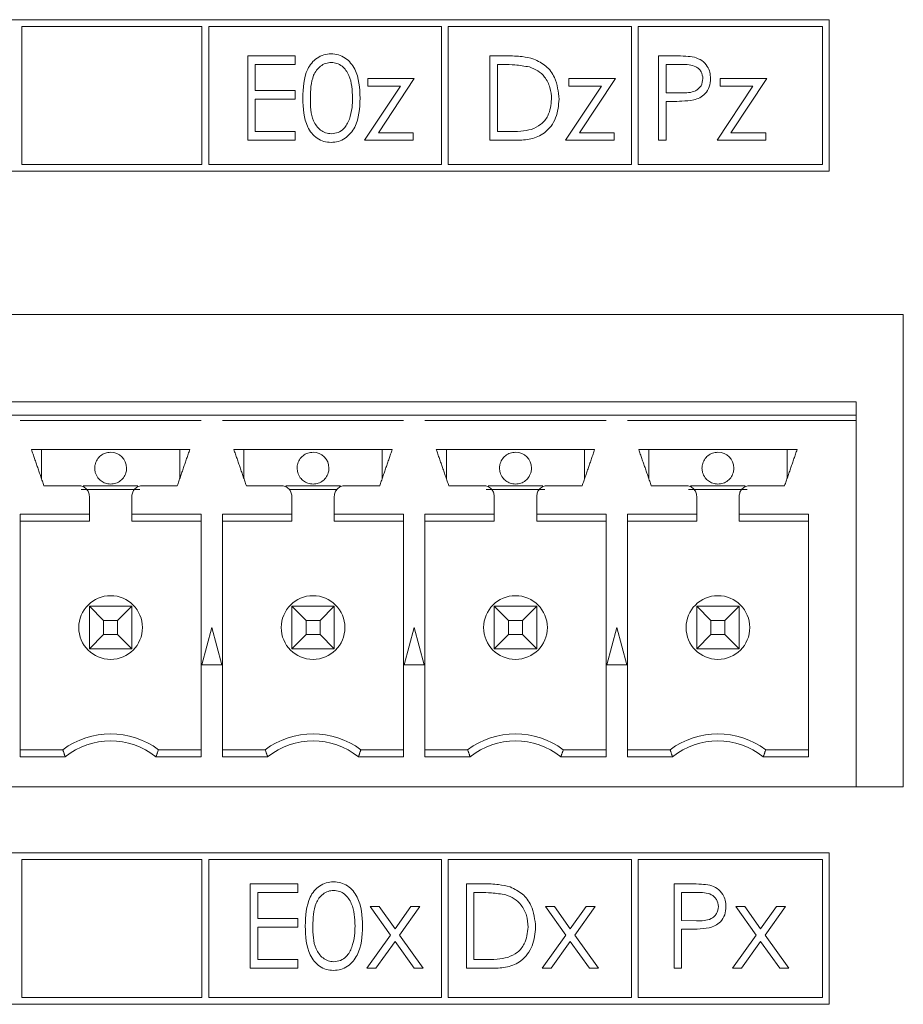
# Model space of a CAD drawing. Header units: inches. Extents: x 0.2 to 16.3, y 0.2 to 11.5.
# Tile 53 of 73: x 9.597 to 10.251, y 6.954 to 7.684. Entities that reach past the tile are written whole.
import ezdxf

# ---------------------------------------------------------------- set-up
doc = ezdxf.new("R2010")
doc.units = ezdxf.units.IN
doc.header["$MEASUREMENT"] = 0

msp = doc.modelspace()

# ---------------------------------------------------------------- linework, layer by layer
at = {"color": 7, "linetype": 'Continuous', "lineweight": 15}
for p, q in [((10.19657, 7.68393), (9.02237, 7.68393)), ((9.59821, 7.67893), (9.59821, 7.57671)), ((9.73174, 7.67893), (9.59821, 7.67893)), ((9.73174, 7.57671), (9.73174, 7.67893)), ((9.73674, 7.67893), (9.73674, 7.57671)), ((9.90928, 7.67893), (9.73674, 7.67893)), ((9.90928, 7.57671), (9.90928, 7.67893)), ((9.91428, 7.67893), (9.91428, 7.57671)), ((10.05006, 7.67893), (9.91428, 7.67893)), ((10.05006, 7.57671), (10.05006, 7.67893)), ((10.05506, 7.67893), (10.05506, 7.57671)), ((10.19157, 7.67893), (10.05506, 7.67893)), ((10.19157, 7.57671), (10.19157, 7.67893)), ((10.19657, 7.57171), (10.19657, 7.68393)), ((9.76565, 7.65706), (9.80091, 7.65706)), ((9.76565, 7.59456), (9.76565, 7.65706)), ((9.80091, 7.65706), (9.80091, 7.65065)), ((9.94514, 7.65706), (9.95776, 7.65706)), ((9.94514, 7.59456), (9.94514, 7.65706)), ((10.07014, 7.65706), (10.08239, 7.65706)), ((10.07014, 7.59456), (10.07014, 7.65706)), ((9.77126, 7.65065), (9.77126, 7.63141)), ((9.80091, 7.65065), (9.77126, 7.65065)), ((9.95075, 7.65065), (9.95075, 7.60097)), ((9.95514, 7.65065), (9.95075, 7.65065)), ((10.07575, 7.65065), (10.07575, 7.62981)), ((10.08718, 7.65065), (10.07575, 7.65065)), ((9.85219, 7.59456), (9.87877, 7.63462)), ((9.85459, 7.64023), (9.88905, 7.64023)), ((9.85459, 7.63462), (9.85459, 7.64023)), ((9.87877, 7.63462), (9.85459, 7.63462)), ((9.88905, 7.64023), (9.86248, 7.60016)), ((10.00123, 7.59456), (10.02781, 7.63462)), ((10.00363, 7.64023), (10.03809, 7.64023)), ((10.00363, 7.63462), (10.00363, 7.64023)), ((10.02781, 7.63462), (10.00363, 7.63462)), ((10.03809, 7.64023), (10.01152, 7.60016)), ((10.11341, 7.59456), (10.13999, 7.63462)), ((10.11581, 7.64023), (10.15027, 7.64023)), ((10.11581, 7.63462), (10.11581, 7.64023)), ((10.13999, 7.63462), (10.11581, 7.63462)), ((10.15027, 7.64023), (10.1237, 7.60016)), ((9.77126, 7.63141), (9.80091, 7.63141)), ((9.80091, 7.63141), (9.80091, 7.625)), ((10.07575, 7.62981), (10.08669, 7.62967)), ((9.77126, 7.625), (9.77126, 7.60097)), ((9.80091, 7.625), (9.77126, 7.625)), ((10.07575, 7.6234), (10.07575, 7.59456)), ((10.08022, 7.6234), (10.07575, 7.6234)), ((9.77126, 7.60097), (9.80091, 7.60097)), ((9.80091, 7.60097), (9.80091, 7.59456)), ((9.86248, 7.60016), (9.88825, 7.60016)), ((9.88825, 7.60016), (9.88825, 7.59456)), ((9.95075, 7.60097), (9.95792, 7.60097)), ((10.01152, 7.60016), (10.03728, 7.60016)), ((10.03728, 7.60016), (10.03728, 7.59456)), ((10.1237, 7.60016), (10.14946, 7.60016)), ((10.14946, 7.60016), (10.14946, 7.59456)), ((9.80091, 7.59456), (9.76565, 7.59456)), ((9.88825, 7.59456), (9.85219, 7.59456)), ((9.96451, 7.59456), (9.94514, 7.59456)), ((10.03728, 7.59456), (10.00123, 7.59456)), ((10.07575, 7.59456), (10.07014, 7.59456)), ((10.14946, 7.59456), (10.11341, 7.59456)), ((9.59821, 7.57671), (9.73174, 7.57671)), ((9.73674, 7.57671), (9.90928, 7.57671)), ((9.91428, 7.57671), (10.05006, 7.57671)), ((10.05506, 7.57671), (10.19157, 7.57671)), ((9.02237, 7.57171), (10.19657, 7.57171)), ((7.50644, 7.46532), (10.25144, 7.46532)), ((10.25144, 7.46532), (10.25144, 7.11532)), ((10.21644, 7.40075), (8.96171, 7.40075)), ((10.21644, 7.39091), (10.21644, 7.40075)), ((9.58116, 7.39091), (9.59699, 7.39091)), ((9.59695, 7.39091), (9.7312, 7.39091)), ((9.59695, 7.38697), (9.7312, 7.38697)), ((9.73116, 7.39091), (9.74699, 7.39091)), ((9.74695, 7.39091), (9.8812, 7.39091)), ((9.74695, 7.38697), (9.8812, 7.38697)), ((9.88116, 7.39091), (9.89699, 7.39091)), ((9.89695, 7.39091), (10.0312, 7.39091)), ((9.89695, 7.38697), (10.0312, 7.38697)), ((10.03116, 7.39091), (10.04699, 7.39091)), ((10.04695, 7.39091), (10.21644, 7.39091)), ((10.04695, 7.38697), (10.21644, 7.38697)), ((10.21644, 7.39091), (10.21644, 7.38697)), ((10.21644, 7.11532), (10.21644, 7.38697)), ((9.72274, 7.36532), (9.60541, 7.36532)), ((9.61289, 7.34367), (9.61289, 7.36532)), ((9.71526, 7.36532), (9.71526, 7.34367)), ((9.87274, 7.36532), (9.75541, 7.36532)), ((9.76289, 7.34367), (9.76289, 7.36532)), ((9.86526, 7.36532), (9.86526, 7.34367)), ((10.02274, 7.36532), (9.90541, 7.36532)), ((9.91289, 7.34367), (9.91289, 7.36532)), ((10.01526, 7.36532), (10.01526, 7.34367)), ((10.17274, 7.36532), (10.05541, 7.36532)), ((10.06289, 7.34367), (10.06289, 7.36532)), ((10.16526, 7.36532), (10.16526, 7.34367)), ((9.68582, 7.33579), (9.64233, 7.33579)), ((9.64379, 7.33855), (9.68436, 7.33855)), ((9.79379, 7.33855), (9.83436, 7.33855)), ((9.83183, 7.33579), (9.79632, 7.33579)), ((9.98582, 7.33579), (9.94233, 7.33579)), ((9.94379, 7.33855), (9.98436, 7.33855)), ((10.13582, 7.33579), (10.09233, 7.33579)), ((10.09379, 7.33855), (10.13436, 7.33855)), ((9.64833, 7.31744), (9.59695, 7.31744)), ((9.59695, 7.31744), (9.59695, 7.1376)), ((9.64833, 7.31217), (9.59695, 7.31217)), ((9.7312, 7.31744), (9.67982, 7.31744)), ((9.67982, 7.31217), (9.7312, 7.31217)), ((9.7312, 7.1376), (9.7312, 7.31744)), ((9.79833, 7.31744), (9.74695, 7.31744)), ((9.74695, 7.31744), (9.74695, 7.1376)), ((9.79833, 7.31217), (9.74695, 7.31217)), ((9.8812, 7.31744), (9.82982, 7.31744)), ((9.82982, 7.31217), (9.8812, 7.31217)), ((9.8812, 7.1376), (9.8812, 7.31744)), ((9.94833, 7.31744), (9.89695, 7.31744)), ((9.89695, 7.31744), (9.89695, 7.1376)), ((9.94833, 7.31217), (9.89695, 7.31217)), ((10.0312, 7.31744), (9.97982, 7.31744)), ((9.97982, 7.31217), (10.0312, 7.31217)), ((10.0312, 7.1376), (10.0312, 7.31744)), ((10.09833, 7.31744), (10.04695, 7.31744)), ((10.04695, 7.31744), (10.04695, 7.1376)), ((10.09833, 7.31217), (10.04695, 7.31217)), ((10.1812, 7.31744), (10.12982, 7.31744)), ((10.12982, 7.31217), (10.1812, 7.31217)), ((10.1812, 7.1376), (10.1812, 7.31744)), ((9.65888, 7.23863), (9.64833, 7.24918)), ((9.64833, 7.24918), (9.67982, 7.24918)), ((9.64833, 7.21768), (9.64833, 7.24918)), ((9.67982, 7.24918), (9.66927, 7.23863)), ((9.67982, 7.24918), (9.67982, 7.21768)), ((9.80888, 7.23863), (9.79833, 7.24918)), ((9.79833, 7.24918), (9.82982, 7.24918)), ((9.79833, 7.21768), (9.79833, 7.24918)), ((9.82982, 7.24918), (9.81927, 7.23863)), ((9.82982, 7.24918), (9.82982, 7.21768)), ((9.94833, 7.24918), (9.95888, 7.23863)), ((9.94833, 7.21768), (9.94833, 7.24918)), ((9.94833, 7.24918), (9.97982, 7.24918)), ((9.97982, 7.24918), (9.96927, 7.23863)), ((9.97982, 7.24918), (9.97982, 7.21768)), ((10.09833, 7.24918), (10.10888, 7.23863)), ((10.09833, 7.21768), (10.09833, 7.24918)), ((10.09833, 7.24918), (10.12982, 7.24918)), ((10.12982, 7.24918), (10.11927, 7.23863)), ((10.12982, 7.24918), (10.12982, 7.21768)), ((9.65888, 7.23863), (9.65888, 7.22823)), ((9.66927, 7.23863), (9.65888, 7.23863)), ((9.66927, 7.22823), (9.66927, 7.23863)), ((9.73907, 7.23343), (9.73169, 7.20587)), ((9.74646, 7.20587), (9.73907, 7.23343)), ((9.81927, 7.23863), (9.80888, 7.23863)), ((9.80888, 7.23863), (9.80888, 7.22823)), ((9.81927, 7.22823), (9.81927, 7.23863)), ((9.88907, 7.23343), (9.88169, 7.20587)), ((9.89646, 7.20587), (9.88907, 7.23343)), ((9.95888, 7.23863), (9.95888, 7.22823)), ((9.96927, 7.23863), (9.95888, 7.23863)), ((9.96927, 7.22823), (9.96927, 7.23863)), ((10.03907, 7.23343), (10.03169, 7.20587)), ((10.04646, 7.20587), (10.03907, 7.23343)), ((10.10888, 7.23863), (10.10888, 7.22823)), ((10.11927, 7.23863), (10.10888, 7.23863)), ((10.11927, 7.22823), (10.11927, 7.23863)), ((9.64833, 7.21768), (9.65888, 7.22823)), ((9.65888, 7.22823), (9.66927, 7.22823)), ((9.67982, 7.21768), (9.66927, 7.22823)), ((9.79833, 7.21768), (9.80888, 7.22823)), ((9.80888, 7.22823), (9.81927, 7.22823)), ((9.82982, 7.21768), (9.81927, 7.22823)), ((9.95888, 7.22823), (9.94833, 7.21768)), ((9.95888, 7.22823), (9.96927, 7.22823)), ((9.97982, 7.21768), (9.96927, 7.22823)), ((10.10888, 7.22823), (10.09833, 7.21768)), ((10.10888, 7.22823), (10.11927, 7.22823)), ((10.12982, 7.21768), (10.11927, 7.22823)), ((9.67982, 7.21768), (9.64833, 7.21768)), ((9.82982, 7.21768), (9.79833, 7.21768)), ((9.97982, 7.21768), (9.94833, 7.21768)), ((10.12982, 7.21768), (10.09833, 7.21768)), ((9.73169, 7.20587), (9.74646, 7.20587)), ((9.88169, 7.20587), (9.89646, 7.20587)), ((10.03169, 7.20587), (10.04646, 7.20587)), ((9.62864, 7.14288), (9.59695, 7.14288)), ((9.59695, 7.1376), (9.63045, 7.1376)), ((9.6977, 7.1376), (9.7312, 7.1376)), ((9.69951, 7.14288), (9.7312, 7.14288)), ((9.77864, 7.14288), (9.74695, 7.14288)), ((9.74695, 7.1376), (9.78045, 7.1376)), ((9.8477, 7.1376), (9.8812, 7.1376)), ((9.84951, 7.14288), (9.8812, 7.14288)), ((9.92864, 7.14288), (9.89695, 7.14288)), ((9.89695, 7.1376), (9.93045, 7.1376)), ((9.9977, 7.1376), (10.0312, 7.1376)), ((9.99951, 7.14288), (10.0312, 7.14288)), ((10.07864, 7.14288), (10.04695, 7.14288)), ((10.04695, 7.1376), (10.08045, 7.1376)), ((10.1477, 7.1376), (10.1812, 7.1376)), ((10.14951, 7.14288), (10.1812, 7.14288)), ((10.21644, 7.11532), (8.96171, 7.11532)), ((10.25144, 7.11532), (10.21644, 7.11532)), ((10.19657, 7.06642), (9.02237, 7.06642)), ((10.19657, 6.9542), (10.19657, 7.06642)), ((9.59821, 7.06142), (9.59821, 6.9592)), ((9.73174, 7.06142), (9.59821, 7.06142)), ((9.73174, 6.9592), (9.73174, 7.06142)), ((9.73674, 7.06142), (9.73674, 6.9592)), ((9.90928, 7.06142), (9.73674, 7.06142)), ((9.90928, 6.9592), (9.90928, 7.06142)), ((9.91428, 7.06142), (9.91428, 6.9592)), ((10.05006, 7.06142), (9.91428, 7.06142)), ((10.05006, 6.9592), (10.05006, 7.06142)), ((10.05506, 7.06142), (10.05506, 6.9592)), ((10.19157, 7.06142), (10.05506, 7.06142)), ((10.19157, 6.9592), (10.19157, 7.06142)), ((9.76747, 7.04344), (9.80272, 7.04344)), ((9.76747, 6.98094), (9.76747, 7.04344)), ((9.80272, 7.04344), (9.80272, 7.03703)), ((9.92772, 7.04344), (9.94034, 7.04344)), ((9.92772, 6.98094), (9.92772, 7.04344)), ((10.08157, 7.04344), (10.09383, 7.04344)), ((10.08157, 6.98094), (10.08157, 7.04344)), ((9.77308, 7.03703), (9.77308, 7.01779)), ((9.80272, 7.03703), (9.77308, 7.03703)), ((9.93333, 7.03703), (9.93333, 6.98735)), ((9.93773, 7.03703), (9.93333, 7.03703)), ((10.08718, 7.03703), (10.08718, 7.01619)), ((10.09861, 7.03703), (10.08718, 7.03703)), ((9.85641, 7.02661), (9.86308, 7.02661)), ((9.87151, 7.00546), (9.85641, 7.02661)), ((9.86308, 7.02661), (9.87484, 7.01013)), ((9.87484, 7.01013), (9.8866, 7.02661)), ((9.89327, 7.02661), (9.87818, 7.00546)), ((9.8866, 7.02661), (9.89327, 7.02661)), ((9.98622, 7.02661), (9.99289, 7.02661)), ((10.00132, 7.00546), (9.98622, 7.02661)), ((9.99289, 7.02661), (10.00465, 7.01013)), ((10.00465, 7.01013), (10.0164, 7.02661)), ((10.02308, 7.02661), (10.00799, 7.00546)), ((10.0164, 7.02661), (10.02308, 7.02661)), ((10.12724, 7.02661), (10.13392, 7.02661)), ((10.14234, 7.00546), (10.12724, 7.02661)), ((10.13392, 7.02661), (10.14567, 7.01013)), ((10.14567, 7.01013), (10.15743, 7.02661)), ((10.1641, 7.02661), (10.14902, 7.00546)), ((10.15743, 7.02661), (10.1641, 7.02661)), ((9.77308, 7.01779), (9.80272, 7.01779)), ((9.80272, 7.01779), (9.80272, 7.01138)), ((10.08718, 7.01619), (10.09812, 7.01605)), ((9.77308, 7.01138), (9.77308, 6.98735)), ((9.80272, 7.01138), (9.77308, 7.01138)), ((9.85401, 6.98094), (9.87151, 7.00546)), ((9.87818, 7.00546), (9.89567, 6.98094)), ((9.98381, 6.98094), (10.00132, 7.00546)), ((10.00799, 7.00546), (10.02548, 6.98094)), ((10.08718, 7.00978), (10.08718, 6.98094)), ((10.09165, 7.00978), (10.08718, 7.00978)), ((10.12484, 6.98094), (10.14234, 7.00546)), ((10.14902, 7.00546), (10.16651, 6.98094)), ((9.87484, 7.00078), (9.86068, 6.98094)), ((9.889, 6.98094), (9.87484, 7.00078)), ((10.00465, 7.00078), (9.99049, 6.98094)), ((10.01881, 6.98094), (10.00465, 7.00078)), ((10.14567, 7.00078), (10.13151, 6.98094)), ((10.15983, 6.98094), (10.14567, 7.00078)), ((9.77308, 6.98735), (9.80272, 6.98735)), ((9.80272, 6.98735), (9.80272, 6.98094)), ((9.93333, 6.98735), (9.94051, 6.98735)), ((9.80272, 6.98094), (9.76747, 6.98094)), ((9.86068, 6.98094), (9.85401, 6.98094)), ((9.89567, 6.98094), (9.889, 6.98094)), ((9.94709, 6.98094), (9.92772, 6.98094)), ((9.99049, 6.98094), (9.98381, 6.98094)), ((10.02548, 6.98094), (10.01881, 6.98094)), ((10.08718, 6.98094), (10.08157, 6.98094)), ((10.13151, 6.98094), (10.12484, 6.98094)), ((10.16651, 6.98094), (10.15983, 6.98094)), ((9.59821, 6.9592), (9.73174, 6.9592)), ((9.73674, 6.9592), (9.90928, 6.9592)), ((9.91428, 6.9592), (10.05006, 6.9592)), ((10.05506, 6.9592), (10.19157, 6.9592)), ((9.02237, 6.9542), (10.19657, 6.9542))]:
    msp.add_line(p, q, dxfattribs=at)
for centre in [(9.66407, 7.23343), (9.81407, 7.23343), (9.96407, 7.23343), (10.11407, 7.23343)]:
    msp.add_circle(centre, 0.02362, dxfattribs=at)
for centre, radius, start, end in [((9.66407, 7.35154), 0.01181, 0, 90), ((9.81407, 7.35154), 0.01181, 0, 90), ((9.96407, 7.35154), 0.01181, 0, 90), ((10.11407, 7.35154), 0.01181, 0, 90), ((9.66407, 7.09563), 0.05906, 53.1301, 126.8699), ((9.81407, 7.09563), 0.05906, 53.1301, 126.8699), ((9.96407, 7.09563), 0.05906, 53.1301, 126.8699), ((10.11407, 7.09563), 0.05906, 53.1301, 126.8699), ((9.66407, 7.09563), 0.05378, 51.29582, 128.70418), ((9.81407, 7.09563), 0.05378, 51.29582, 128.70418), ((9.96407, 7.09563), 0.05378, 51.29582, 128.70418), ((10.11407, 7.09563), 0.05378, 51.29582, 128.70418)]:
    msp.add_arc(centre, radius, start, end, dxfattribs=at)
for points, knots in [([(9.80652, 7.62578), (9.80676, 7.63324), (9.80706, 7.64258), (9.81288, 7.65197), (9.81694, 7.6557), (9.82193, 7.65821), (9.82558, 7.65851), (9.82741, 7.65866)], [0, 0, 0, 0, 0.498701, 0.624175, 0.749466, 0.874745, 1, 1, 1, 1]), ([(9.82741, 7.65866), (9.82925, 7.65851), (9.83293, 7.65822), (9.83964, 7.65495), (9.84808, 7.64453), (9.84862, 7.63328), (9.84898, 7.62578)], [0, 0, 0, 0, 0.1256, 0.251196, 0.500581, 1, 1, 1, 1]), ([(9.95776, 7.65706), (9.96151, 7.65705), (9.96822, 7.65704), (9.97473, 7.65549), (9.97759, 7.6548)], [0, 0, 0, 0, 0.560445, 1, 1, 1, 1]), ([(10.08239, 7.65706), (10.08507, 7.65706), (10.08983, 7.65708), (10.09455, 7.65641), (10.09663, 7.65612)], [0, 0, 0, 0, 0.560314, 1, 1, 1, 1]), ([(10.09663, 7.65612), (10.09853, 7.65543), (10.10233, 7.65406), (10.10625, 7.64983), (10.10832, 7.64503), (10.10851, 7.64187), (10.1086, 7.64029)], [0, 0, 0, 0, 0.279706, 0.559381, 0.779509, 1, 1, 1, 1]), ([(9.8276, 7.65225), (9.82617, 7.6521), (9.8233, 7.65182), (9.8195, 7.64962), (9.81647, 7.64655), (9.81233, 7.63894), (9.81222, 7.63164), (9.81212, 7.62581)], [0, 0, 0, 0, 0.125138, 0.250417, 0.37552, 0.500847, 1, 1, 1, 1]), ([(9.84337, 7.62581), (9.84314, 7.63161), (9.8428, 7.6403), (9.83695, 7.64889), (9.83189, 7.6518), (9.82903, 7.6521), (9.8276, 7.65225)], [0, 0, 0, 0, 0.500071, 0.74902, 0.874597, 1, 1, 1, 1]), ([(9.97435, 7.64889), (9.97079, 7.64952), (9.96443, 7.65064), (9.95798, 7.65064), (9.95514, 7.65065)], [0, 0, 0, 0, 0.559544, 1, 1, 1, 1]), ([(9.99081, 7.62503), (9.99061, 7.62795), (9.9902, 7.6338), (9.98633, 7.64116), (9.9808, 7.64643), (9.9765, 7.64807), (9.97435, 7.64889)], [0, 0, 0, 0, 0.280178, 0.559765, 0.779795, 1, 1, 1, 1]), ([(9.97759, 7.6548), (9.98077, 7.65326), (9.98713, 7.65018), (9.99487, 7.63964), (9.99583, 7.63056), (9.99642, 7.62502)], [0, 0, 0, 0, 0.280264, 0.560714, 1, 1, 1, 1]), ([(10.10299, 7.64027), (10.10271, 7.64206), (10.10228, 7.64476), (10.09998, 7.64758), (10.09556, 7.65074), (10.0909, 7.65069), (10.08718, 7.65065)], [0, 0, 0, 0, 0.248968, 0.374728, 0.500382, 1, 1, 1, 1]), ([(10.08669, 7.62967), (10.0905, 7.62966), (10.09526, 7.62964), (10.09988, 7.63277), (10.10228, 7.63564), (10.10271, 7.63842), (10.10299, 7.64027)], [0, 0, 0, 0, 0.499724, 0.625353, 0.751083, 1, 1, 1, 1]), ([(10.1086, 7.64029), (10.10845, 7.63823), (10.10815, 7.63411), (10.10502, 7.6291), (10.10076, 7.62586), (10.09767, 7.62491), (10.09613, 7.62443)], [0, 0, 0, 0, 0.280099, 0.559321, 0.779454, 1, 1, 1, 1]), ([(9.82741, 7.59295), (9.82559, 7.5931), (9.82194, 7.5934), (9.8153, 7.59667), (9.80709, 7.60717), (9.80675, 7.61833), (9.80652, 7.62578)], [0, 0, 0, 0, 0.125551, 0.251091, 0.500251, 1, 1, 1, 1]), ([(9.81212, 7.62581), (9.81217, 7.61996), (9.81224, 7.61121), (9.81824, 7.60268), (9.82331, 7.59982), (9.82617, 7.59952), (9.8276, 7.59936)], [0, 0, 0, 0, 0.500292, 0.749088, 0.874605, 1, 1, 1, 1]), ([(9.84898, 7.62578), (9.84863, 7.61828), (9.84811, 7.60703), (9.83961, 7.59667), (9.83293, 7.5934), (9.82925, 7.5931), (9.82741, 7.59295)], [0, 0, 0, 0, 0.499407, 0.748742, 0.874373, 1, 1, 1, 1]), ([(9.84101, 7.61009), (9.8418, 7.61297), (9.84323, 7.61812), (9.84333, 7.62346), (9.84337, 7.62581)], [0, 0, 0, 0, 0.559599, 1, 1, 1, 1]), ([(9.99642, 7.62502), (9.99596, 7.62032), (9.99505, 7.61096), (9.98696, 7.59977), (9.97557, 7.59489), (9.9682, 7.59467), (9.96451, 7.59456)], [0, 0, 0, 0, 0.280125, 0.559249, 0.778837, 1, 1, 1, 1]), ([(9.97579, 7.60256), (9.97828, 7.60365), (9.98327, 7.60584), (9.98957, 7.61373), (9.99034, 7.62075), (9.99081, 7.62503)], [0, 0, 0, 0, 0.2805375, 0.5610169, 1, 1, 1, 1]), ([(10.09613, 7.62443), (10.09317, 7.62406), (10.08789, 7.62339), (10.08256, 7.6234), (10.08022, 7.6234)], [0, 0, 0, 0, 0.559699, 1, 1, 1, 1]), ([(9.8276, 7.59936), (9.82931, 7.59958), (9.83272, 7.60001), (9.838, 7.60357), (9.83987, 7.60762), (9.84101, 7.61009)], [0, 0, 0, 0, 0.280257, 0.560783, 1, 1, 1, 1]), ([(9.95792, 7.60097), (9.96129, 7.60096), (9.9673, 7.60094), (9.97319, 7.60206), (9.97579, 7.60256)], [0, 0, 0, 0, 0.560429, 1, 1, 1, 1]), ([(9.66407, 7.36335), (9.66275, 7.36322), (9.66009, 7.36296), (9.65656, 7.36092), (9.65387, 7.35793), (9.65251, 7.35461), (9.65226, 7.35241), (9.65226, 7.35154), (9.65226, 7.35154)], [0, 0, 0, 0, 0.214693, 0.429388, 0.644081, 0.858775, 0.999788, 1, 1, 1, 1]), ([(9.81407, 7.36335), (9.81275, 7.36322), (9.81009, 7.36296), (9.80656, 7.36092), (9.80387, 7.35793), (9.80251, 7.35461), (9.80226, 7.35241), (9.80226, 7.35154), (9.80226, 7.35154)], [0, 0, 0, 0, 0.214693, 0.429388, 0.644081, 0.858775, 0.999788, 1, 1, 1, 1]), ([(9.96407, 7.36335), (9.96275, 7.36322), (9.96009, 7.36296), (9.95656, 7.36092), (9.95387, 7.35793), (9.95251, 7.35461), (9.95226, 7.35241), (9.95226, 7.35154), (9.95226, 7.35154)], [0, 0, 0, 0, 0.214693, 0.429388, 0.644081, 0.858775, 0.999788, 1, 1, 1, 1]), ([(10.11407, 7.36335), (10.11275, 7.36322), (10.11009, 7.36296), (10.10656, 7.36092), (10.10387, 7.35793), (10.10251, 7.35461), (10.10226, 7.35241), (10.10226, 7.35154), (10.10226, 7.35154)], [0, 0, 0, 0, 0.2146931, 0.4293882, 0.6440819, 0.8587756, 0.9997876, 1, 1, 1, 1]), ([(9.65226, 7.35154), (9.65236, 7.35042), (9.65257, 7.3479), (9.6543, 7.34456), (9.65697, 7.3419), (9.66024, 7.3401), (9.66277, 7.33985), (9.66407, 7.33973)], [0, 0, 0, 0, 0.180827, 0.4095507, 0.5903811, 0.7897958, 1, 1, 1, 1]), ([(9.66407, 7.33973), (9.6654, 7.33986), (9.66806, 7.34012), (9.67159, 7.34216), (9.67428, 7.34515), (9.67564, 7.34847), (9.67589, 7.35067), (9.67589, 7.35154), (9.67589, 7.35154)], [0, 0, 0, 0, 0.214692, 0.429387, 0.64408, 0.858773, 0.999786, 1, 1, 1, 1]), ([(9.80226, 7.35154), (9.80236, 7.35042), (9.80257, 7.3479), (9.8043, 7.34456), (9.80697, 7.3419), (9.81024, 7.3401), (9.81277, 7.33985), (9.81407, 7.33973)], [0, 0, 0, 0, 0.1808274, 0.4095551, 0.5903802, 0.7897954, 1, 1, 1, 1]), ([(9.81407, 7.33973), (9.8154, 7.33986), (9.81806, 7.34012), (9.82159, 7.34216), (9.82428, 7.34515), (9.82564, 7.34847), (9.82589, 7.35067), (9.82589, 7.35154), (9.82589, 7.35154)], [0, 0, 0, 0, 0.214692, 0.429387, 0.64408, 0.858773, 0.999786, 1, 1, 1, 1]), ([(9.95226, 7.35154), (9.95236, 7.35042), (9.95257, 7.3479), (9.9543, 7.34456), (9.95697, 7.3419), (9.96024, 7.3401), (9.96277, 7.33985), (9.96407, 7.33973)], [0, 0, 0, 0, 0.1808274, 0.4095551, 0.5903802, 0.7897954, 1, 1, 1, 1]), ([(9.96407, 7.33973), (9.9654, 7.33986), (9.96806, 7.34012), (9.97159, 7.34216), (9.97428, 7.34515), (9.97564, 7.34847), (9.97589, 7.35067), (9.97589, 7.35154), (9.97589, 7.35154)], [0, 0, 0, 0, 0.214692, 0.4293861, 0.6440786, 0.8587743, 0.9997856, 1, 1, 1, 1]), ([(10.10226, 7.35154), (10.10236, 7.35042), (10.10257, 7.3479), (10.1043, 7.34456), (10.10697, 7.3419), (10.11024, 7.3401), (10.11277, 7.33985), (10.11407, 7.33973)], [0, 0, 0, 0, 0.180826, 0.409554, 0.59038, 0.789795, 1, 1, 1, 1]), ([(10.11407, 7.33973), (10.1154, 7.33986), (10.11806, 7.34012), (10.12159, 7.34216), (10.12428, 7.34515), (10.12564, 7.34847), (10.12589, 7.35067), (10.12589, 7.35154), (10.12589, 7.35154)], [0, 0, 0, 0, 0.214692, 0.4293861, 0.6440786, 0.8587743, 0.9997856, 1, 1, 1, 1]), ([(9.64833, 7.33067), (9.64821, 7.33171), (9.64797, 7.33377), (9.64615, 7.33637), (9.64355, 7.33819), (9.64148, 7.33843), (9.64045, 7.33855)], [0, 0, 0, 0, 0.250003, 0.500003, 0.750001, 1, 1, 1, 1]), ([(9.6877, 7.33855), (9.68667, 7.33843), (9.6846, 7.33819), (9.682, 7.33637), (9.68018, 7.33377), (9.67994, 7.33171), (9.67982, 7.33067)], [0, 0, 0, 0, 0.249999, 0.499997, 0.749997, 1, 1, 1, 1]), ([(9.79833, 7.33067), (9.79821, 7.33171), (9.79797, 7.33377), (9.79615, 7.33637), (9.79355, 7.33819), (9.79148, 7.33843), (9.79045, 7.33855)], [0, 0, 0, 0, 0.250003, 0.500003, 0.750001, 1, 1, 1, 1]), ([(9.8377, 7.33855), (9.83667, 7.33843), (9.8346, 7.33819), (9.832, 7.33637), (9.83018, 7.33377), (9.82994, 7.33171), (9.82982, 7.33067)], [0, 0, 0, 0, 0.249999, 0.499997, 0.749997, 1, 1, 1, 1]), ([(9.94833, 7.33067), (9.94821, 7.33171), (9.94797, 7.33377), (9.94615, 7.33637), (9.94355, 7.33819), (9.94148, 7.33843), (9.94045, 7.33855)], [0, 0, 0, 0, 0.250003, 0.500003, 0.750001, 1, 1, 1, 1]), ([(9.9877, 7.33855), (9.98666, 7.33843), (9.9846, 7.33819), (9.982, 7.33637), (9.98018, 7.33377), (9.97994, 7.33171), (9.97982, 7.33067)], [0, 0, 0, 0, 0.249999, 0.499997, 0.749997, 1, 1, 1, 1]), ([(10.09833, 7.33067), (10.09821, 7.33171), (10.09797, 7.33377), (10.09615, 7.33637), (10.09355, 7.33819), (10.09148, 7.33843), (10.09045, 7.33855)], [0, 0, 0, 0, 0.250003, 0.500003, 0.750001, 1, 1, 1, 1]), ([(10.1377, 7.33855), (10.13666, 7.33843), (10.1346, 7.33819), (10.132, 7.33637), (10.13018, 7.33377), (10.12994, 7.33171), (10.12982, 7.33067)], [0, 0, 0, 0, 0.249999, 0.499997, 0.749997, 1, 1, 1, 1]), ([(9.80833, 7.01216), (9.80857, 7.01962), (9.80888, 7.02896), (9.8147, 7.03835), (9.81876, 7.04208), (9.82375, 7.04459), (9.8274, 7.04489), (9.82923, 7.04504)], [0, 0, 0, 0, 0.498703, 0.624177, 0.749469, 0.874748, 1, 1, 1, 1]), ([(9.82923, 7.04504), (9.83107, 7.04489), (9.83475, 7.0446), (9.84145, 7.04133), (9.8499, 7.03091), (9.85044, 7.01966), (9.8508, 7.01216)], [0, 0, 0, 0, 0.125603, 0.251198, 0.500581, 1, 1, 1, 1]), ([(9.94034, 7.04344), (9.9441, 7.04343), (9.9508, 7.04342), (9.95731, 7.04187), (9.96018, 7.04118)], [0, 0, 0, 0, 0.560445, 1, 1, 1, 1]), ([(10.09383, 7.04344), (10.0965, 7.04344), (10.10127, 7.04346), (10.10599, 7.04279), (10.10806, 7.0425)], [0, 0, 0, 0, 0.560314, 1, 1, 1, 1]), ([(10.10806, 7.0425), (10.10996, 7.04181), (10.11376, 7.04044), (10.11768, 7.03621), (10.11976, 7.03141), (10.11994, 7.02825), (10.12003, 7.02667)], [0, 0, 0, 0, 0.279706, 0.559382, 0.779508, 1, 1, 1, 1]), ([(9.82942, 7.03863), (9.82798, 7.03849), (9.82512, 7.0382), (9.82132, 7.036), (9.81828, 7.03293), (9.81415, 7.02532), (9.81403, 7.01802), (9.81394, 7.01219)], [0, 0, 0, 0, 0.125138, 0.250417, 0.375519, 0.500846, 1, 1, 1, 1]), ([(9.84519, 7.01219), (9.84496, 7.01799), (9.84461, 7.02668), (9.83876, 7.03527), (9.83371, 7.03818), (9.83085, 7.03848), (9.82942, 7.03863)], [0, 0, 0, 0, 0.500073, 0.74902, 0.874601, 1, 1, 1, 1]), ([(9.95693, 7.03527), (9.95338, 7.0359), (9.94702, 7.03702), (9.94057, 7.03702), (9.93773, 7.03703)], [0, 0, 0, 0, 0.55954, 1, 1, 1, 1]), ([(9.9734, 7.01141), (9.97319, 7.01433), (9.97279, 7.02018), (9.96891, 7.02754), (9.96339, 7.03281), (9.95909, 7.03445), (9.95693, 7.03527)], [0, 0, 0, 0, 0.280179, 0.559765, 0.7798, 1, 1, 1, 1]), ([(9.96018, 7.04118), (9.96336, 7.03964), (9.96972, 7.03656), (9.97745, 7.02602), (9.97842, 7.01694), (9.97901, 7.0114)], [0, 0, 0, 0, 0.2802638, 0.560714, 1, 1, 1, 1]), ([(10.11442, 7.02665), (10.11414, 7.02844), (10.11371, 7.03114), (10.11141, 7.03396), (10.107, 7.03712), (10.10233, 7.03707), (10.09861, 7.03703)], [0, 0, 0, 0, 0.248967, 0.374729, 0.500382, 1, 1, 1, 1]), ([(10.09812, 7.01605), (10.10193, 7.01604), (10.10669, 7.01603), (10.11131, 7.01915), (10.11371, 7.02202), (10.11414, 7.0248), (10.11442, 7.02665)], [0, 0, 0, 0, 0.499724, 0.625352, 0.751084, 1, 1, 1, 1]), ([(10.12003, 7.02667), (10.11988, 7.02461), (10.11959, 7.02049), (10.11645, 7.01548), (10.1122, 7.01224), (10.10911, 7.01129), (10.10756, 7.01081)], [0, 0, 0, 0, 0.280099, 0.55932, 0.779454, 1, 1, 1, 1]), ([(9.82923, 6.97933), (9.8274, 6.97948), (9.82376, 6.97978), (9.81712, 6.98305), (9.80891, 6.99355), (9.80856, 7.00471), (9.80833, 7.01216)], [0, 0, 0, 0, 0.125548, 0.251088, 0.50025, 1, 1, 1, 1]), ([(9.81394, 7.01219), (9.81399, 7.00634), (9.81406, 6.9976), (9.82006, 6.98906), (9.82513, 6.98621), (9.82799, 6.9859), (9.82942, 6.98574)], [0, 0, 0, 0, 0.50029, 0.749084, 0.874605, 1, 1, 1, 1]), ([(9.8508, 7.01216), (9.85045, 7.00466), (9.84993, 6.99341), (9.84143, 6.98305), (9.83474, 6.97978), (9.83107, 6.97948), (9.82923, 6.97933)], [0, 0, 0, 0, 0.499406, 0.748743, 0.87437, 1, 1, 1, 1]), ([(9.84283, 6.99647), (9.84362, 6.99935), (9.84504, 7.0045), (9.84515, 7.00984), (9.84519, 7.01219)], [0, 0, 0, 0, 0.559601, 1, 1, 1, 1]), ([(9.97901, 7.0114), (9.97855, 7.0067), (9.97764, 6.99734), (9.96954, 6.98615), (9.95816, 6.98127), (9.95079, 6.98105), (9.94709, 6.98094)], [0, 0, 0, 0, 0.280123, 0.559246, 0.778837, 1, 1, 1, 1]), ([(9.95837, 6.98894), (9.96087, 6.99003), (9.96586, 6.99222), (9.97215, 7.00011), (9.97293, 7.00713), (9.9734, 7.01141)], [0, 0, 0, 0, 0.280534, 0.561016, 1, 1, 1, 1]), ([(10.10756, 7.01081), (10.1046, 7.01044), (10.09932, 7.00977), (10.09399, 7.00978), (10.09165, 7.00978)], [0, 0, 0, 0, 0.559699, 1, 1, 1, 1]), ([(9.82942, 6.98574), (9.83112, 6.98596), (9.83454, 6.98639), (9.83982, 6.98995), (9.84168, 6.994), (9.84283, 6.99647)], [0, 0, 0, 0, 0.2802571, 0.5607831, 1, 1, 1, 1]), ([(9.94051, 6.98735), (9.94387, 6.98734), (9.94988, 6.98732), (9.95578, 6.98844), (9.95837, 6.98894)], [0, 0, 0, 0, 0.560425, 1, 1, 1, 1])]:
    msp.add_open_spline(points, degree=3, knots=knots, dxfattribs=at)
for points in [[(9.61467, 7.33855), (9.60541, 7.36532)], [(9.72274, 7.36532), (9.71348, 7.33855)], [(9.76467, 7.33855), (9.75541, 7.36532)], [(9.87274, 7.36532), (9.86348, 7.33855)], [(9.91467, 7.33855), (9.90541, 7.36532)], [(10.02274, 7.36532), (10.01348, 7.33855)], [(10.06467, 7.33855), (10.05541, 7.36532)], [(10.17274, 7.36532), (10.16348, 7.33855)], [(9.64045, 7.33855), (9.61467, 7.33855)], [(9.71348, 7.33855), (9.6877, 7.33855)], [(9.79045, 7.33855), (9.76467, 7.33855)], [(9.86348, 7.33855), (9.8377, 7.33855)], [(9.94045, 7.33855), (9.91467, 7.33855)], [(10.01348, 7.33855), (9.9877, 7.33855)], [(10.09045, 7.33855), (10.06467, 7.33855)], [(10.16348, 7.33855), (10.1377, 7.33855)], [(9.64833, 7.31744), (9.64833, 7.33067)], [(9.67982, 7.33067), (9.67982, 7.31744)], [(9.79833, 7.31744), (9.79833, 7.33067)], [(9.82982, 7.33067), (9.82982, 7.31744)], [(9.94833, 7.31744), (9.94833, 7.33067)], [(9.97982, 7.33067), (9.97982, 7.31744)], [(10.09833, 7.31744), (10.09833, 7.33067)], [(10.12982, 7.33067), (10.12982, 7.31744)], [(9.64833, 7.31217), (9.64833, 7.31744)], [(9.67982, 7.31744), (9.67982, 7.31217)], [(9.79833, 7.31217), (9.79833, 7.31744)], [(9.82982, 7.31744), (9.82982, 7.31217)], [(9.94833, 7.31217), (9.94833, 7.31744)], [(9.97982, 7.31744), (9.97982, 7.31217)], [(10.09833, 7.31217), (10.09833, 7.31744)], [(10.12982, 7.31744), (10.12982, 7.31217)], [(9.63045, 7.1376), (9.62864, 7.14288)], [(9.6977, 7.1376), (9.69951, 7.14288)], [(9.78045, 7.1376), (9.77864, 7.14288)], [(9.84951, 7.14288), (9.8477, 7.1376)], [(9.93045, 7.1376), (9.92864, 7.14288)], [(9.9977, 7.1376), (9.99951, 7.14288)], [(10.08045, 7.1376), (10.07864, 7.14288)], [(10.14951, 7.14288), (10.1477, 7.1376)]]:
    msp.add_open_spline(points, degree=1, dxfattribs=at)

doc.saveas('drawing.dxf')
